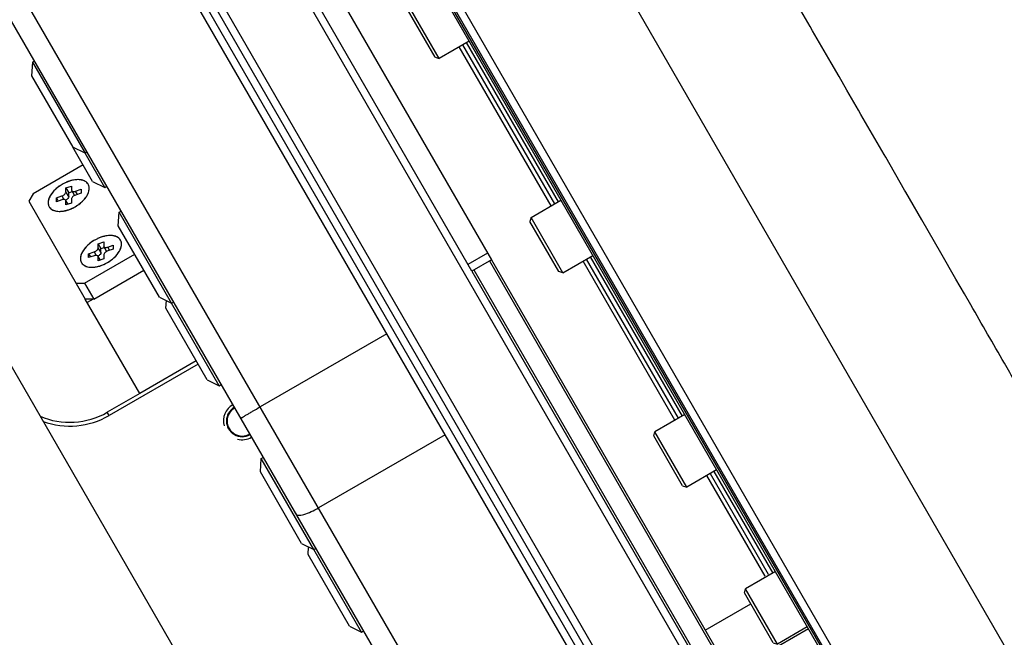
# Model space of a CAD drawing. Header units: millimetres. Extents: x 0 to 7560, y 0 to 5346.
# Tile 33 of 149: x 1535 to 1666, y 1187 to 1269. Entities that reach past the tile are written whole.
import ezdxf

# ---------------------------------------------------------------- set-up
doc = ezdxf.new("R2010")
doc.units = ezdxf.units.MM
for name, color, linetype in [('A2100203#AF2_ABL1377', 7, 'Continuous'), ('A2200401_ABL1312', 7, 'Continuous'), ('A2300501_ABL1332', 7, 'Continuous'), ('A2300601_ABL1316', 7, 'Continuous'), ('A2310201_ABL1508', 7, 'Continuous'), ('A2310201_ABL1534', 7, 'Continuous'), ('CSH-ST-M5-40_PBL1384', 7, 'Continuous'), ('CSH-ST-M5-40_PBL1385', 7, 'Continuous'), ('CSH-ST-M5-40_PBL1401', 7, 'Continuous'), ('CSH-ST-M5-40_PBL1406', 7, 'Continuous'), ('CSH-ST-M5-40_PBL1426', 7, 'Continuous'), ('CSH-ST-M5-40_PBL1427', 7, 'Continuous'), ('CSH-ST-M5-40_PBL1430', 7, 'Continuous'), ('M2001303_PBL1373', 7, 'Continuous'), ('M2001402_PBL1404', 7, 'Continuous'), ('M2001601_STOPPER_PAD_PBL1375', 7, 'Continuous'), ('M2002803_PBL1376', 7, 'Continuous'), ('M2100403_PBL1386', 7, 'Continuous'), ('M2100603_PBL1378', 7, 'Continuous'), ('M2100701_PLATE_PBL1379', 7, 'Continuous'), ('M2200901_PBL1313', 7, 'Continuous'), ('M2310301_PBL1509', 7, 'Continuous'), ('M2310301_PBL1535', 7, 'Continuous'), ('MISUMI_MTCSC6_PBL1387', 7, 'Continuous'), ('MISUMI_MTCSC6_PBL1402', 7, 'Continuous'), ('MISUMI_MTCSC6_PBL1403', 7, 'Continuous'), ('MISUMI_MTCSC6_PBL1405', 7, 'Continuous'), ('MISUMI_MTCSC6_PBL1407', 7, 'Continuous'), ('MISUMI_MTCSC6_PBL1420', 7, 'Continuous'), ('P9140504_BOLT_PBL1828', 7, 'Continuous'), ('P9140510_BOLT_PBL1462', 7, 'Continuous'), ('P9140802_MACHINE_SCREW_PBL1408', 7, 'Continuous'), ('P9140802_MACHINE_SCREW_PBL1409', 7, 'Continuous'), ('SUAH-083-050-ASY-03PZ_REDUC#AF6_ABL1381', 7, 'Continuous'), ('ZEUS_32_050_INTERNAL_GEAR_1_PBL1388', 7, 'Continuous'), ('ZEUS_32_050_UNIT_ASM_1#AF6_ABL1382', 7, 'Continuous'), ('ZEUS_32_050_XRB_PBL1383', 7, 'Continuous'), ('아래쪽_5_VBL1311', 7, 'Continuous')]:
    doc.layers.add(name, color=color, linetype=linetype)

# ---------------------------------------------------------------- blocks, each defined once
blk = doc.blocks.new('M2200901_PBL1313', base_point=(1804.47, 1334.3))
at = {"layer": 'M2200901_PBL1313', "color": 7}
for p, q in [((1939.44, 1080.1), (1653.7, 1575.01)), ((1935.34, 1081.2), (1652.61, 1570.91)), ((1956.33, 1089.85), (1863.62, 1250.43)), ((1894.66, 1196.66), (1877.77, 1186.91)), ((1902.43, 1183.2), (1885.55, 1173.45))]:
    blk.add_line(p, q, dxfattribs=at)
for points, knots in [([(1875.19, 1185.39), (1875.18, 1185.39), (1875.21, 1185.4), (1875.24, 1185.43), (1875.31, 1185.46), (1875.43, 1185.54), (1875.65, 1185.67), (1875.96, 1185.85), (1876.35, 1186.08), (1876.96, 1186.44), (1877.44, 1186.72), (1877.77, 1186.91)], [0, 0, 0, 0, 0.004867, 0.019281, 0.043133, 0.076198, 0.168606, 0.29296, 0.444484, 0.617357, 1, 1, 1, 1]), ([(1882.57, 1172.6), (1882.63, 1172.49), (1882.91, 1172.45), (1883.24, 1172.49), (1884.17, 1172.71), (1884.93, 1173.09), (1885.55, 1173.45)], [0, 0, 0, 0, 0.115222, 0.211053, 0.333085, 1, 1, 1, 1])]:
    blk.add_open_spline(points, degree=3, knots=knots, dxfattribs=at)
blk = doc.blocks.new('A2200401_ABL1312', base_point=(1812.31, 1334.3))
at = {"layer": 'M2200901_PBL1313'}
blk.add_blockref('M2200901_PBL1313', (1804.47, 1334.3), dxfattribs=at)
blk = doc.blocks.new('M2310301_PBL1535', base_point=(1781.59, 1281.51))
at = {"layer": 'M2310301_PBL1535', "color": 7}
blk.add_line((1904.12, 1089.28), (1676.38, 1483.74), dxfattribs=at)
blk = doc.blocks.new('A2310201_ABL1534', base_point=(1781.59, 1281.51))
at = {"layer": 'M2310301_PBL1535'}
blk.add_blockref('M2310301_PBL1535', (1781.59, 1281.51), dxfattribs=at)
blk = doc.blocks.new('A2300601_ABL1316', base_point=(1787.6, 1278.08))
at = {"layer": 'A2310201_ABL1534'}
blk.add_blockref('A2310201_ABL1534', (1781.59, 1281.51), dxfattribs=at)
blk = doc.blocks.new('M2001303_PBL1373', base_point=(1978.38, 993.35))
at = {"layer": 'M2001303_PBL1373', "color": 7}
for p, q in [((1869.52, 1192.61), (1857.65, 1185.76)), ((1861.73, 1188.7), (1857.4, 1186.2)), ((1857.65, 1185.76), (1857.4, 1186.2))]:
    blk.add_line(p, q, dxfattribs=at)
at = {"layer": 'M2001303_PBL1373', "color": 134}
for start, end in [(120, 195), (255, 300)]:
    blk.add_arc((1875.39, 1185.04), 2.5, start, end, dxfattribs=at)
at = {"layer": 'M2001303_PBL1373', "color": 7}
for centre, radius, start in [((1875.39, 1185.04), 2.1, 120), ((1852.4, 1194.86), 10, 246.778), ((1852.4, 1194.86), 10.5, 250.3221)]:
    blk.add_arc(centre, radius, start, 300, dxfattribs=at)
blk = doc.blocks.new('M2001601_STOPPER_PAD_PBL1375', base_point=(1854.61, 1210.23))
at = {"layer": 'M2001601_STOPPER_PAD_PBL1375', "color": 7}
for p, q in [((1854.18, 1219.18), (1847.51, 1215.33)), ((1847.51, 1215.33), (1846.93, 1214.33)), ((1846.93, 1214.33), (1854.47, 1201.27)), ((1854.39, 1203.41), (1861.06, 1207.26)), ((1855.62, 1201.28), (1862.29, 1205.13)), ((1853.24, 1203.4), (1854.39, 1203.41)), ((1854.39, 1203.41), (1855.62, 1201.28)), ((1855.62, 1201.28), (1854.47, 1201.27))]:
    blk.add_line(p, q, dxfattribs=at)
for centre, radius, start, end in [((1853.89, 1212.32), 4.94, 109.2091, 114.9738), ((1853.77, 1212.67), 4.57, 105.9973, 109.1915), ((1853.71, 1212.89), 4.34, 104.9345, 105.9799), ((1853.51, 1214.07), 3.14, 93.0782, 94.3939), ((1853.58, 1215.21), 1.99, 77.5998, 79.3644), ((1853.84, 1215.92), 1.23, 56.184, 58.6052), ((1854, 1216.09), 1, 18.7118, 29.932), ((1850.53, 1214.09), 1, 210.068, 221.2882), ((1858.2, 1204.87), 4.94, 109.2091, 114.9738), ((1858.07, 1205.22), 4.57, 105.9973, 109.1915), ((1858.01, 1205.44), 4.34, 104.9345, 105.9799), ((1857.81, 1206.62), 3.14, 93.0782, 94.3939), ((1857.88, 1207.76), 1.99, 77.5998, 79.3644), ((1858.15, 1208.47), 1.23, 56.184, 58.6052), ((1858.3, 1208.64), 1, 18.7118, 29.932), ((1854.83, 1206.64), 1, 210.068, 221.2882)]:
    blk.add_arc(centre, radius, start, end, dxfattribs=at)
for points, knots in [([(1851.81, 1216.79), (1851.42, 1216.61), (1850.72, 1216.17), (1849.92, 1215.34), (1849.47, 1214.44), (1849.54, 1213.81), (1849.67, 1213.59)], [0, 0, 0, 0, 0.304784, 0.586068, 0.816956, 1, 1, 1, 1]), ([(1853.95, 1217.17), (1853.9, 1217.18), (1853.7, 1217.21), (1853.5, 1217.21), (1853.34, 1217.2)], [0, 0, 0, 0, 0.237248, 1, 1, 1, 1]), ([(1854.49, 1216.97), (1854.38, 1217.03), (1854.22, 1217.1), (1854.05, 1217.15), (1854.01, 1217.16)], [0, 0, 0, 0, 0.735617, 1, 1, 1, 1]), ([(1854.72, 1215.12), (1854.79, 1215.23), (1854.98, 1215.63), (1855.04, 1216.12), (1854.94, 1216.41)], [0, 0, 0, 0, 0.288896, 1, 1, 1, 1]), ([(1849.78, 1213.43), (1849.85, 1213.36), (1850.19, 1213.07), (1850.66, 1212.98), (1851.01, 1212.98)], [0, 0, 0, 0, 0.221075, 1, 1, 1, 1]), ([(1856.11, 1209.34), (1855.72, 1209.16), (1855.02, 1208.72), (1854.22, 1207.89), (1853.77, 1206.99), (1853.84, 1206.36), (1853.97, 1206.14)], [0, 0, 0, 0, 0.304784, 0.586068, 0.816956, 1, 1, 1, 1]), ([(1858.25, 1209.72), (1858.2, 1209.73), (1858, 1209.76), (1857.8, 1209.76), (1857.64, 1209.75)], [0, 0, 0, 0, 0.237248, 1, 1, 1, 1]), ([(1858.79, 1209.52), (1858.68, 1209.58), (1858.52, 1209.65), (1858.35, 1209.69), (1858.31, 1209.7)], [0, 0, 0, 0, 0.735617, 1, 1, 1, 1]), ([(1859.02, 1207.67), (1859.09, 1207.78), (1859.28, 1208.18), (1859.35, 1208.66), (1859.24, 1208.96)], [0, 0, 0, 0, 0.288896, 1, 1, 1, 1]), ([(1854.08, 1205.98), (1854.15, 1205.91), (1854.49, 1205.62), (1854.97, 1205.53), (1855.31, 1205.53)], [0, 0, 0, 0, 0.221075, 1, 1, 1, 1])]:
    blk.add_open_spline(points, degree=3, knots=knots, dxfattribs=at)
for points in [[(1853.27, 1217.2), (1853.04, 1217.18), (1852.81, 1217.14), (1852.59, 1217.08)], [(1854.86, 1216.59), (1854.78, 1216.73), (1854.66, 1216.85), (1854.53, 1216.94)], [(1851.01, 1212.98), (1851.75, 1212.97), (1853.2, 1213.48), (1854.36, 1214.48), (1854.72, 1215.12)], [(1857.57, 1209.75), (1857.34, 1209.73), (1857.11, 1209.69), (1856.89, 1209.63)], [(1859.16, 1209.14), (1859.08, 1209.28), (1858.97, 1209.4), (1858.83, 1209.49)], [(1855.31, 1205.53), (1856.05, 1205.52), (1857.5, 1206.03), (1858.66, 1207.03), (1859.02, 1207.67)]]:
    blk.add_open_spline(points, degree=3, dxfattribs=at)
blk = doc.blocks.new('M2002803_PBL1376', base_point=(2002.36, 1247.73))
at = {"layer": 'M2002803_PBL1376', "color": 7}
for p, q in [((1965.42, 1133.09), (1875.42, 1288.98)), ((1954.93, 1230.96), (1953.88, 1232.78)), ((1955.98, 1229.14), (1954.93, 1230.96)), ((1961.15, 1220.19), (1960.95, 1220.54)), ((1963.68, 1215.8), (1961.15, 1220.19)), ((1963.83, 1215.53), (1963.68, 1215.8)), ((1964.32, 1214.69), (1963.83, 1215.53)), ((1965.95, 1211.87), (1964.32, 1214.69)), ((1968.48, 1207.47), (1965.95, 1211.87)), ((1970.52, 1203.93), (1968.48, 1207.47)), ((1971.64, 1201.99), (1970.52, 1203.93)), ((1972.5, 1200.51), (1971.64, 1201.99))]:
    blk.add_line(p, q, dxfattribs=at)
for points, knots in [([(2062.47, 1174.11), (2061.33, 1173.47), (2058.64, 1174.02), (2055.57, 1175.8), (2050.93, 1179.28), (2044.43, 1185.75), (2035.88, 1195.75), (2026.46, 1208.19), (2012.79, 1227.92), (1996.23, 1254.8), (1981.24, 1282.59), (1970.98, 1304.28), (1964.92, 1318.66), (1960.53, 1331.06), (1958.18, 1339.93), (1957.48, 1345.69), (1957.48, 1349.24), (1958.34, 1351.85), (1959.47, 1352.51)], [0, 0, 0, 0, 0.018556, 0.03292, 0.051239, 0.099566, 0.162077, 0.236267, 0.319286, 0.499986, 0.680692, 0.763718, 0.837912, 0.900429, 0.948759, 0.967079, 0.981443, 1, 1, 1, 1]), ([(1978.42, 1190.21), (1977.94, 1191.06), (1975.96, 1194.49), (1973.99, 1197.92), (1972.5, 1200.51)], [0, 0, 0, 0, 0.245309, 1, 1, 1, 1])]:
    blk.add_open_spline(points, degree=3, knots=knots, dxfattribs=at)
for points in [[(1953.88, 1232.78), (1952.23, 1235.64), (1950.58, 1238.5), (1948.93, 1241.35)], [(1960.95, 1220.54), (1959.29, 1223.41), (1957.64, 1226.27), (1955.98, 1229.14)]]:
    blk.add_open_spline(points, degree=3, dxfattribs=at)
blk = doc.blocks.new('M2100603_PBL1378', base_point=(1903.94, 1200.37))
at = {"layer": 'M2100603_PBL1378', "color": 7}
for p, q in [((1858.87, 1273.65), (1863.63, 1276.4)), ((1948.4, 1129.57), (1863.63, 1276.4)), ((1865, 1276.03), (1863.63, 1276.4)), ((1938.61, 1124.54), (1865.53, 1251.11)), ((1866.4, 1251.61), (1939.74, 1124.57)), ((1905.99, 1205.03), (1949, 1130.54)), ((1943.7, 1136.72), (1947.97, 1129.32)), ((1935.91, 1132.22), (1940.18, 1124.82)), ((1949, 1130.54), (1948.8, 1129.8)), ((1939.35, 1124.34), (1938.61, 1124.54))]:
    blk.add_line(p, q, dxfattribs=at)
blk.add_arc((1939.81, 1134.47), 4.5, 30, 210, dxfattribs=at)
blk = doc.blocks.new('M2100701_PLATE_PBL1379', base_point=(1886.55, 1241.71))
at = {"layer": 'M2100701_PLATE_PBL1379', "color": 7}
for p, q in [((1864.5, 1276.9), (1867.1, 1278.4)), ((1867.1, 1278.4), (1908.6, 1206.52)), ((1906, 1205.02), (1864.5, 1276.9)), ((1908.08, 1207.41), (1905.48, 1205.91)), ((1908.6, 1206.52), (1906, 1205.02))]:
    blk.add_line(p, q, dxfattribs=at)
blk = doc.blocks.new('ZEUS_32_050_XRB_PBL1383', base_point=(1920.33, 1210.98))
at = {"layer": 'ZEUS_32_050_XRB_PBL1383', "color": 7}
for p, q in [((1884.74, 1272.42), (1884.92, 1272.52)), ((1884.74, 1271.84), (1884.74, 1272.42)), ((1955.74, 1149.44), (1884.74, 1272.42)), ((1884.74, 1271.84), (1955.24, 1149.73)), ((1892.67, 1256.1), (1900.5, 1242.54)), ((1893.18, 1256.4), (1901.01, 1242.84)), ((1904.75, 1235.18), (1917, 1213.97)), ((1905.26, 1235.48), (1917.51, 1214.26)), ((1921.25, 1206.6), (1933.5, 1185.39)), ((1921.76, 1206.9), (1934.01, 1185.68)), ((1937.75, 1178.03), (1945.5, 1164.6)), ((1938.26, 1178.32), (1946.09, 1164.76)), ((1955.24, 1149.73), (1955.74, 1149.44)), ((1955.74, 1149.44), (1955.92, 1149.55))]:
    blk.add_line(p, q, dxfattribs=at)
blk = doc.blocks.new('ZEUS_32_050_INTERNAL_GEAR_1_PBL1388', base_point=(1913.58, 1206.54))
at = {"layer": 'ZEUS_32_050_INTERNAL_GEAR_1_PBL1388', "color": 7}
for p, q in [((1882.1, 1252.42), (1888.16, 1255.92)), ((1900.07, 1242.29), (1892.24, 1255.85)), ((1916.57, 1213.72), (1904.32, 1234.93)), ((1933.07, 1185.14), (1920.82, 1206.35)), ((1945.07, 1164.35), (1937.32, 1177.78)), ((1937.1, 1157.15), (1943.16, 1160.65))]:
    blk.add_line(p, q, dxfattribs=at)
blk = doc.blocks.new('ZEUS_32_050_UNIT_ASM_1#AF6_ABL1382', base_point=(1919.01, 1210.98))
at = {"layer": 'ZEUS_32_050_INTERNAL_GEAR_1_PBL1388'}
blk.add_blockref('ZEUS_32_050_INTERNAL_GEAR_1_PBL1388', (1913.58, 1206.54), dxfattribs=at)
at = {"layer": 'ZEUS_32_050_XRB_PBL1383'}
blk.add_blockref('ZEUS_32_050_XRB_PBL1383', (1920.33, 1210.98), dxfattribs=at)
blk = doc.blocks.new('SUAH-083-050-ASY-03PZ_REDUC#AF6_ABL1381', base_point=(1919.01, 1210.98))
at = {"layer": 'ZEUS_32_050_UNIT_ASM_1#AF6_ABL1382'}
blk.add_blockref('ZEUS_32_050_UNIT_ASM_1#AF6_ABL1382', (1919.01, 1210.98), dxfattribs=at)
blk = doc.blocks.new('CSH-ST-M5-40_PBL1384', base_point=(1884.93, 1266.79))
at = {"layer": 'CSH-ST-M5-40_PBL1384', "color": 7}
for p, q in [((1884.87, 1271.62), (1880.88, 1269.32)), ((1880.74, 1268.78), (1880.88, 1269.32)), ((1885.13, 1261.96), (1880.88, 1269.32)), ((1884.59, 1262.11), (1880.74, 1268.78)), ((1889.12, 1264.26), (1885.13, 1261.96)), ((1884.59, 1262.11), (1885.13, 1261.96))]:
    blk.add_line(p, q, dxfattribs=at)
blk = doc.blocks.new('CSH-ST-M5-40_PBL1385', base_point=(1889.35, 1259.14))
at = {"layer": 'CSH-ST-M5-40_PBL1385', "color": 7}
for p, q in [((1889.29, 1263.97), (1885.3, 1261.67)), ((1885.16, 1261.12), (1885.3, 1261.67)), ((1889.01, 1254.45), (1885.16, 1261.12)), ((1889.55, 1254.3), (1885.3, 1261.67)), ((1893.54, 1256.6), (1889.55, 1254.3)), ((1889.01, 1254.45), (1889.55, 1254.3))]:
    blk.add_line(p, q, dxfattribs=at)
blk = doc.blocks.new('M2100403_PBL1386', base_point=(1902.79, 1197.04))
at = {"layer": 'M2100403_PBL1386', "color": 7}
for p, q in [((1866.88, 1244.78), (1867.24, 1246.15)), ((1867.24, 1246.15), (1868.11, 1246.65)), ((1924.24, 1147.42), (1867.24, 1246.15)), ((1908.34, 1206.37), (1938.59, 1153.97)), ((1908.6, 1206.52), (1938.7, 1154.38)), ((1906.26, 1205.17), (1936.51, 1152.77)), ((1938.59, 1153.97), (1936.51, 1152.77)), ((1938.7, 1154.38), (1938.59, 1153.97)), ((1936.1, 1152.88), (1936.51, 1152.77)), ((1922.88, 1147.79), (1924.24, 1147.42)), ((1924.24, 1147.42), (1925.11, 1147.92))]:
    blk.add_line(p, q, dxfattribs=at)
blk = doc.blocks.new('CSH-ST-M5-40_PBL1401', base_point=(1901.43, 1238.21))
at = {"layer": 'CSH-ST-M5-40_PBL1401', "color": 7}
for p, q in [((1901.37, 1243.04), (1897.38, 1240.74)), ((1897.24, 1240.2), (1897.38, 1240.74)), ((1901.09, 1233.53), (1897.24, 1240.2)), ((1901.63, 1233.38), (1897.38, 1240.74)), ((1905.62, 1235.68), (1901.63, 1233.38)), ((1901.09, 1233.53), (1901.63, 1233.38))]:
    blk.add_line(p, q, dxfattribs=at)
blk = doc.blocks.new('CSH-ST-M5-40_PBL1406', base_point=(1917.93, 1209.64))
at = {"layer": 'CSH-ST-M5-40_PBL1406', "color": 7}
for p, q in [((1913.88, 1212.17), (1917.87, 1214.47)), ((1913.88, 1212.17), (1913.74, 1211.62)), ((1917.59, 1204.95), (1913.74, 1211.62)), ((1918.13, 1204.8), (1913.88, 1212.17)), ((1918.13, 1204.8), (1922.12, 1207.1)), ((1918.13, 1204.8), (1917.59, 1204.95))]:
    blk.add_line(p, q, dxfattribs=at)
blk = doc.blocks.new('CSH-ST-M5-40_PBL1426', base_point=(1934.43, 1181.06))
at = {"layer": 'CSH-ST-M5-40_PBL1426', "color": 7}
for p, q in [((1934.37, 1185.89), (1930.38, 1183.59)), ((1930.24, 1183.04), (1930.38, 1183.59)), ((1934.09, 1176.37), (1930.24, 1183.04)), ((1934.63, 1176.23), (1930.38, 1183.59)), ((1938.62, 1178.53), (1934.63, 1176.23)), ((1934.09, 1176.37), (1934.63, 1176.23))]:
    blk.add_line(p, q, dxfattribs=at)
blk = doc.blocks.new('CSH-ST-M5-40_PBL1427', base_point=(1946.51, 1160.14))
at = {"layer": 'CSH-ST-M5-40_PBL1427', "color": 7}
for p, q in [((1946.45, 1164.97), (1942.46, 1162.67)), ((1942.32, 1162.12), (1942.46, 1162.67)), ((1946.17, 1155.45), (1942.32, 1162.12)), ((1946.71, 1155.3), (1942.46, 1162.67)), ((1950.7, 1157.6), (1946.71, 1155.3)), ((1946.17, 1155.45), (1946.71, 1155.3))]:
    blk.add_line(p, q, dxfattribs=at)
blk = doc.blocks.new('CSH-ST-M5-40_PBL1430', base_point=(1950.93, 1152.48))
at = {"layer": 'CSH-ST-M5-40_PBL1430', "color": 7}
for p, q in [((1950.87, 1157.31), (1946.88, 1155.01)), ((1946.74, 1154.46), (1946.88, 1155.01)), ((1951.13, 1147.65), (1946.88, 1155.01)), ((1950.59, 1147.79), (1946.74, 1154.46)), ((1955.12, 1149.95), (1951.13, 1147.65)), ((1950.59, 1147.79), (1951.13, 1147.65))]:
    blk.add_line(p, q, dxfattribs=at)
blk = doc.blocks.new('P9140510_BOLT_PBL1462', base_point=(1939.81, 1134.47))
at = {"layer": 'P9140510_BOLT_PBL1462', "color": 7}
for p, q in [((1938.07, 1134.47), (1938.94, 1135.97)), ((1938.94, 1135.97), (1940.67, 1135.97)), ((1941.54, 1134.47), (1940.67, 1135.97)), ((1938.07, 1134.47), (1938.94, 1132.97)), ((1941.54, 1134.47), (1940.67, 1132.97)), ((1940.67, 1132.97), (1938.94, 1132.97))]:
    blk.add_line(p, q, dxfattribs=at)
for radius in [3.5, 3.27, 1.5]:
    blk.add_circle((1939.81, 1134.47), radius, dxfattribs=at)
blk = doc.blocks.new('A2100203#AF2_ABL1377', base_point=(1907.4, 1201.37))
at = {"layer": 'CSH-ST-M5-40_PBL1384'}
blk.add_blockref('CSH-ST-M5-40_PBL1384', (1884.93, 1266.79), dxfattribs=at)
at = {"layer": 'CSH-ST-M5-40_PBL1385'}
blk.add_blockref('CSH-ST-M5-40_PBL1385', (1889.35, 1259.14), dxfattribs=at)
at = {"layer": 'CSH-ST-M5-40_PBL1401'}
blk.add_blockref('CSH-ST-M5-40_PBL1401', (1901.43, 1238.21), dxfattribs=at)
at = {"layer": 'CSH-ST-M5-40_PBL1406'}
blk.add_blockref('CSH-ST-M5-40_PBL1406', (1917.93, 1209.64), dxfattribs=at)
at = {"layer": 'CSH-ST-M5-40_PBL1426'}
blk.add_blockref('CSH-ST-M5-40_PBL1426', (1934.43, 1181.06), dxfattribs=at)
at = {"layer": 'CSH-ST-M5-40_PBL1427'}
blk.add_blockref('CSH-ST-M5-40_PBL1427', (1946.51, 1160.14), dxfattribs=at)
at = {"layer": 'CSH-ST-M5-40_PBL1430'}
blk.add_blockref('CSH-ST-M5-40_PBL1430', (1950.93, 1152.48), dxfattribs=at)
at = {"layer": 'M2100403_PBL1386'}
blk.add_blockref('M2100403_PBL1386', (1902.79, 1197.04), dxfattribs=at)
at = {"layer": 'M2100603_PBL1378'}
blk.add_blockref('M2100603_PBL1378', (1903.94, 1200.37), dxfattribs=at)
at = {"layer": 'M2100701_PLATE_PBL1379'}
blk.add_blockref('M2100701_PLATE_PBL1379', (1886.55, 1241.71), dxfattribs=at)
at = {"layer": 'P9140510_BOLT_PBL1462'}
blk.add_blockref('P9140510_BOLT_PBL1462', (1939.81, 1134.47), dxfattribs=at)
at = {"layer": 'SUAH-083-050-ASY-03PZ_REDUC#AF6_ABL1381'}
blk.add_blockref('SUAH-083-050-ASY-03PZ_REDUC#AF6_ABL1381', (1919.01, 1210.98), dxfattribs=at)
blk = doc.blocks.new('MISUMI_MTCSC6_PBL1387', base_point=(1851.01, 1226.87))
at = {"layer": 'MISUMI_MTCSC6_PBL1387', "color": 7}
for p, q in [((1847.44, 1232.85), (1847.32, 1231.05)), ((1847.7, 1233), (1847.44, 1232.85)), ((1847.44, 1232.85), (1854.44, 1220.73)), ((1847.32, 1231.05), (1852.82, 1221.53)), ((1854.44, 1220.73), (1852.82, 1221.53)), ((1854.7, 1220.88), (1854.44, 1220.73))]:
    blk.add_line(p, q, dxfattribs=at)
blk = doc.blocks.new('MISUMI_MTCSC6_PBL1402', base_point=(1855.08, 1218.85))
at = {"layer": 'MISUMI_MTCSC6_PBL1402', "color": 7}
for p, q in [((1855.45, 1216.97), (1852.82, 1221.53)), ((1857.07, 1216.17), (1854.44, 1220.73)), ((1855.45, 1216.97), (1857.07, 1216.17)), ((1857.07, 1216.17), (1857.33, 1216.32))]:
    blk.add_line(p, q, dxfattribs=at)
blk = doc.blocks.new('MISUMI_MTCSC6_PBL1403', base_point=(1862.55, 1206.88))
at = {"layer": 'MISUMI_MTCSC6_PBL1403', "color": 7}
for p, q in [((1858.86, 1211.07), (1858.98, 1212.87)), ((1858.98, 1212.87), (1859.24, 1213.02)), ((1865.98, 1200.74), (1858.98, 1212.87)), ((1864.36, 1201.54), (1858.86, 1211.07)), ((1864.36, 1201.54), (1865.98, 1200.74)), ((1865.98, 1200.74), (1866.24, 1200.89))]:
    blk.add_line(p, q, dxfattribs=at)
blk = doc.blocks.new('M2001402_PBL1404', base_point=(1861.87, 1194.99))
at = {"layer": 'M2001402_PBL1404', "color": 7}
for p, q in [((1861.73, 1188.7), (1854.47, 1201.27)), ((1855.52, 1201.28), (1854.73, 1200.82)), ((1869.27, 1193.05), (1861.73, 1188.7))]:
    blk.add_line(p, q, dxfattribs=at)
blk = doc.blocks.new('MISUMI_MTCSC6_PBL1405', base_point=(1868.91, 1195.41))
at = {"layer": 'MISUMI_MTCSC6_PBL1405', "color": 7}
for p, q in [((1865.22, 1200.06), (1865.28, 1201.08)), ((1872.33, 1189.73), (1865.98, 1200.74)), ((1870.72, 1190.53), (1865.22, 1200.06)), ((1870.72, 1190.53), (1872.33, 1189.73)), ((1872.33, 1189.73), (1872.59, 1189.88))]:
    blk.add_line(p, q, dxfattribs=at)
blk = doc.blocks.new('MISUMI_MTCSC6_PBL1407', base_point=(1881.5, 1174.05))
at = {"layer": 'MISUMI_MTCSC6_PBL1407', "color": 7}
for p, q in [((1877.81, 1178.24), (1877.93, 1180.04)), ((1877.93, 1180.04), (1878.19, 1180.19)), ((1884.93, 1167.92), (1877.93, 1180.04)), ((1883.31, 1168.71), (1877.81, 1178.24)), ((1882.46, 1172.8), (1882.57, 1172.6)), ((1883.31, 1168.71), (1884.93, 1167.92)), ((1884.93, 1167.92), (1885.19, 1168.07))]:
    blk.add_line(p, q, dxfattribs=at)
blk = doc.blocks.new('P9140802_MACHINE_SCREW_PBL1408', base_point=(1852.26, 1215.09))
at = {"layer": 'P9140802_MACHINE_SCREW_PBL1408', "color": 7}
for p, q in [((1851.9, 1216.1), (1852.63, 1216.35)), ((1851.9, 1215.59), (1851.9, 1216.1)), ((1851.9, 1216.1), (1852.26, 1215.47)), ((1852.26, 1214.97), (1851.9, 1215.59)), ((1852.26, 1215.47), (1852.72, 1215.63)), ((1852.26, 1214.97), (1852.26, 1215.47)), ((1852.63, 1216.35), (1852.63, 1215.85)), ((1853.02, 1215.12), (1852.66, 1215.74)), ((1853.18, 1215.66), (1853.91, 1215.92)), ((1853.42, 1215.24), (1853.18, 1215.66)), ((1853.91, 1215.41), (1853.18, 1215.16)), ((1853.91, 1215.92), (1853.91, 1215.41)), ((1850.62, 1214.77), (1851.35, 1215.03)), ((1850.62, 1214.27), (1850.62, 1214.77)), ((1850.62, 1214.77), (1850.86, 1214.35)), ((1851.35, 1214.52), (1850.62, 1214.27)), ((1851.35, 1215.03), (1851.62, 1214.57)), ((1852.17, 1213.93), (1851.87, 1214.45)), ((1851.9, 1213.83), (1851.9, 1214.34)), ((1851.9, 1214.34), (1852.14, 1213.92)), ((1852.63, 1214.09), (1851.9, 1213.83)), ((1852.63, 1214.59), (1852.63, 1214.09))]:
    blk.add_line(p, q, dxfattribs=at)
for centre, radius, start, end in [((1853.99, 1216.09), 1, 18.4352, 29.9509), ((1852.35, 1216.47), 2.73, 330.3729, 331.7012), ((1853.19, 1215.21), 0.199, 210.0053, 217.5316), ((1850.57, 1218.04), 5.12, 304.3753, 305.2929), ((1851.04, 1217.48), 4.39, 314.1444, 314.297), ((1851.08, 1217.44), 4.34, 314.2951, 315.3319), ((1852.1, 1216.62), 3.02, 325.9339, 330.3019), ((1850.53, 1214.09), 1, 210.0571, 221.4469), ((1851.03, 1215.84), 2.86, 269.6139, 271.3228), ((1851.03, 1215.94), 2.96, 271.3165, 271.9095), ((1851.02, 1215.99), 3.01, 271.9094, 272.4132), ((1851.02, 1216.11), 3.13, 272.4228, 274.3977), ((1850.81, 1217.32), 4.37, 284.9381, 285.9765), ((1850.76, 1217.52), 4.57, 285.9916, 289.2617), ((1850.64, 1217.84), 4.91, 289.2685, 294.9952), ((1850.56, 1218.04), 5.13, 294.9439, 295.8682), ((1850.52, 1218.11), 5.21, 295.8717, 304.3682)]:
    blk.add_arc(centre, radius, start, end, dxfattribs=at)
for points, knots in [([(1852.26, 1216.98), (1851.82, 1216.82), (1851.19, 1216.5), (1850.48, 1215.92), (1850.04, 1215.45), (1849.72, 1214.95), (1849.54, 1214.46), (1849.51, 1213.99), (1849.6, 1213.71), (1849.67, 1213.59)], [0, 0, 0, 0, 0.297451, 0.443917, 0.581635, 0.706555, 0.816581, 0.912684, 1, 1, 1, 1]), ([(1854.86, 1216.59), (1854.82, 1216.67), (1854.7, 1216.82), (1854.47, 1216.99), (1854.19, 1217.12), (1853.73, 1217.22), (1853.07, 1217.21), (1852.54, 1217.07), (1852.26, 1216.98)], [0, 0, 0, 0, 0.095876, 0.196273, 0.304755, 0.423474, 0.693004, 1, 1, 1, 1]), ([(1851.35, 1215.03), (1851.43, 1215.05), (1851.56, 1215.12), (1851.74, 1215.26), (1851.86, 1215.42), (1851.9, 1215.54), (1851.9, 1215.59)], [0, 0, 0, 0, 0.281317, 0.557279, 0.801579, 1, 1, 1, 1]), ([(1852.63, 1215.85), (1852.63, 1215.84), (1852.63, 1215.8), (1852.64, 1215.76), (1852.66, 1215.74)], [0, 0, 0, 0, 0.261236, 1, 1, 1, 1]), ([(1852.66, 1215.74), (1852.68, 1215.71), (1852.74, 1215.65), (1852.86, 1215.61), (1853.02, 1215.62), (1853.12, 1215.64), (1853.18, 1215.66)], [0, 0, 0, 0, 0.195151, 0.421907, 0.692156, 1, 1, 1, 1]), ([(1854.75, 1215.18), (1854.86, 1215.38), (1855.02, 1215.78), (1855.01, 1216.23), (1854.94, 1216.41)], [0, 0, 0, 0, 0.543663, 1, 1, 1, 1]), ([(1851.87, 1214.45), (1851.85, 1214.48), (1851.79, 1214.53), (1851.67, 1214.57), (1851.51, 1214.57), (1851.41, 1214.54), (1851.35, 1214.52)], [0, 0, 0, 0, 0.195151, 0.421907, 0.692156, 1, 1, 1, 1]), ([(1852.26, 1214.97), (1852.26, 1214.87), (1852.15, 1214.66), (1851.97, 1214.53), (1851.86, 1214.47)], [0, 0, 0, 0, 0.436775, 1, 1, 1, 1]), ([(1851.9, 1214.34), (1851.9, 1214.35), (1851.9, 1214.38), (1851.89, 1214.42), (1851.87, 1214.45)], [0, 0, 0, 0, 0.261236, 1, 1, 1, 1]), ([(1853.18, 1215.16), (1853.1, 1215.13), (1852.96, 1215.07), (1852.79, 1214.93), (1852.67, 1214.77), (1852.63, 1214.65), (1852.63, 1214.59)], [0, 0, 0, 0, 0.281317, 0.557279, 0.801579, 1, 1, 1, 1]), ([(1853.53, 1213.86), (1853.58, 1213.9), (1853.78, 1214.04), (1853.97, 1214.2), (1854.1, 1214.33)], [0, 0, 0, 0, 0.254351, 1, 1, 1, 1]), ([(1854.16, 1214.39), (1854.2, 1214.44), (1854.36, 1214.6), (1854.51, 1214.79), (1854.6, 1214.93)], [0, 0, 0, 0, 0.259098, 1, 1, 1, 1]), ([(1849.78, 1213.43), (1849.92, 1213.28), (1850.32, 1213.04), (1850.77, 1212.98), (1851.01, 1212.98)], [0, 0, 0, 0, 0.45425, 1, 1, 1, 1]), ([(1851.26, 1212.99), (1851.31, 1212.99), (1851.54, 1213.01), (1851.77, 1213.06), (1851.94, 1213.11)], [0, 0, 0, 0, 0.24078, 1, 1, 1, 1])]:
    blk.add_open_spline(points, degree=3, knots=knots, dxfattribs=at)
blk = doc.blocks.new('P9140802_MACHINE_SCREW_PBL1409', base_point=(1856.57, 1207.64))
at = {"layer": 'P9140802_MACHINE_SCREW_PBL1409', "color": 7}
for p, q in [((1856.2, 1208.65), (1856.93, 1208.9)), ((1856.2, 1208.14), (1856.2, 1208.65)), ((1856.2, 1208.65), (1856.56, 1208.02)), ((1856.93, 1208.9), (1856.93, 1208.4)), ((1854.92, 1207.32), (1855.65, 1207.57)), ((1854.92, 1206.82), (1854.92, 1207.32)), ((1854.92, 1207.32), (1855.17, 1206.9)), ((1855.65, 1207.57), (1855.92, 1207.11)), ((1856.56, 1207.52), (1856.2, 1208.14)), ((1856.56, 1208.02), (1857.02, 1208.18)), ((1856.56, 1207.52), (1856.56, 1208.02)), ((1857.32, 1207.66), (1856.96, 1208.29)), ((1857.48, 1208.21), (1858.21, 1208.47)), ((1857.72, 1207.79), (1857.48, 1208.21)), ((1858.21, 1207.96), (1857.48, 1207.71)), ((1858.21, 1208.47), (1858.21, 1207.96)), ((1855.65, 1207.07), (1854.92, 1206.82)), ((1856.47, 1206.48), (1856.17, 1206.99)), ((1856.2, 1206.38), (1856.2, 1206.89)), ((1856.2, 1206.89), (1856.44, 1206.47)), ((1856.93, 1206.64), (1856.2, 1206.38)), ((1856.93, 1207.14), (1856.93, 1206.64))]:
    blk.add_line(p, q, dxfattribs=at)
for centre, radius, start, end in [((1858.3, 1208.64), 1, 18.4352, 29.9509), ((1857.49, 1207.76), 0.199, 210.0053, 217.5316), ((1856.4, 1209.17), 3.02, 325.9339, 330.3019), ((1856.65, 1209.02), 2.73, 330.3729, 331.7012), ((1854.84, 1206.64), 1, 210.0571, 221.4469), ((1854.82, 1210.66), 5.21, 295.8717, 304.3682), ((1854.87, 1210.59), 5.12, 304.3753, 305.2929), ((1855.34, 1210.03), 4.39, 314.1444, 314.297), ((1855.38, 1209.99), 4.34, 314.2951, 315.3319), ((1855.33, 1208.39), 2.86, 269.6139, 271.3228), ((1855.33, 1208.48), 2.96, 271.3165, 271.9095), ((1855.33, 1208.53), 3.01, 271.9094, 272.4132), ((1855.32, 1208.66), 3.13, 272.4228, 274.3977), ((1855.12, 1209.87), 4.37, 284.9381, 285.9765), ((1855.06, 1210.07), 4.57, 285.9916, 289.2617), ((1854.95, 1210.39), 4.91, 289.2685, 294.9952), ((1854.86, 1210.59), 5.13, 294.9439, 295.8682)]:
    blk.add_arc(centre, radius, start, end, dxfattribs=at)
for points, knots in [([(1856.57, 1209.53), (1856.13, 1209.37), (1855.5, 1209.05), (1854.78, 1208.47), (1854.35, 1208), (1854.03, 1207.5), (1853.84, 1207.01), (1853.81, 1206.54), (1853.9, 1206.26), (1853.97, 1206.14)], [0, 0, 0, 0, 0.297451, 0.443917, 0.581635, 0.706555, 0.816581, 0.912684, 1, 1, 1, 1]), ([(1859.16, 1209.14), (1859.12, 1209.22), (1859, 1209.37), (1858.77, 1209.54), (1858.49, 1209.67), (1858.03, 1209.77), (1857.37, 1209.76), (1856.84, 1209.62), (1856.57, 1209.53)], [0, 0, 0, 0, 0.095876, 0.196273, 0.304755, 0.423474, 0.693004, 1, 1, 1, 1]), ([(1859.06, 1207.73), (1859.16, 1207.93), (1859.32, 1208.33), (1859.31, 1208.77), (1859.25, 1208.96)], [0, 0, 0, 0, 0.543663, 1, 1, 1, 1]), ([(1855.65, 1207.57), (1855.73, 1207.6), (1855.87, 1207.67), (1856.04, 1207.81), (1856.16, 1207.97), (1856.2, 1208.09), (1856.2, 1208.14)], [0, 0, 0, 0, 0.281317, 0.557279, 0.801579, 1, 1, 1, 1]), ([(1856.56, 1207.52), (1856.56, 1207.42), (1856.45, 1207.21), (1856.27, 1207.07), (1856.16, 1207.02)], [0, 0, 0, 0, 0.436775, 1, 1, 1, 1]), ([(1856.93, 1208.4), (1856.93, 1208.39), (1856.93, 1208.35), (1856.94, 1208.31), (1856.96, 1208.29)], [0, 0, 0, 0, 0.261236, 1, 1, 1, 1]), ([(1857.48, 1207.71), (1857.41, 1207.68), (1857.27, 1207.61), (1857.09, 1207.48), (1856.97, 1207.32), (1856.93, 1207.19), (1856.93, 1207.14)], [0, 0, 0, 0, 0.281317, 0.557279, 0.801579, 1, 1, 1, 1]), ([(1856.96, 1208.29), (1856.98, 1208.26), (1857.04, 1208.2), (1857.17, 1208.16), (1857.32, 1208.17), (1857.42, 1208.19), (1857.48, 1208.21)], [0, 0, 0, 0, 0.195151, 0.421907, 0.692156, 1, 1, 1, 1]), ([(1858.46, 1206.94), (1858.5, 1206.99), (1858.66, 1207.15), (1858.81, 1207.33), (1858.9, 1207.48)], [0, 0, 0, 0, 0.259098, 1, 1, 1, 1]), ([(1856.17, 1206.99), (1856.16, 1207.03), (1856.09, 1207.08), (1855.97, 1207.12), (1855.81, 1207.12), (1855.71, 1207.09), (1855.65, 1207.07)], [0, 0, 0, 0, 0.195151, 0.421907, 0.692156, 1, 1, 1, 1]), ([(1856.2, 1206.89), (1856.2, 1206.9), (1856.2, 1206.93), (1856.19, 1206.97), (1856.17, 1206.99)], [0, 0, 0, 0, 0.261236, 1, 1, 1, 1]), ([(1857.83, 1206.41), (1857.88, 1206.45), (1858.08, 1206.59), (1858.27, 1206.75), (1858.4, 1206.88)], [0, 0, 0, 0, 0.254351, 1, 1, 1, 1]), ([(1854.08, 1205.98), (1854.22, 1205.83), (1854.62, 1205.59), (1855.07, 1205.53), (1855.31, 1205.53)], [0, 0, 0, 0, 0.45425, 1, 1, 1, 1]), ([(1855.56, 1205.54), (1855.62, 1205.54), (1855.84, 1205.56), (1856.07, 1205.61), (1856.24, 1205.66)], [0, 0, 0, 0, 0.24078, 1, 1, 1, 1])]:
    blk.add_open_spline(points, degree=3, knots=knots, dxfattribs=at)
blk = doc.blocks.new('MISUMI_MTCSC6_PBL1420', base_point=(1887.86, 1162.58))
at = {"layer": 'MISUMI_MTCSC6_PBL1420', "color": 7}
for p, q in [((1884.17, 1167.23), (1884.24, 1168.26)), ((1889.67, 1157.7), (1884.17, 1167.23)), ((1891.29, 1156.9), (1884.93, 1167.92)), ((1889.67, 1157.7), (1891.29, 1156.9)), ((1891.29, 1156.9), (1891.55, 1157.05))]:
    blk.add_line(p, q, dxfattribs=at)
blk = doc.blocks.new('P9140504_BOLT_PBL1828', base_point=(1875.89, 1185.17))
at = {"layer": 'P9140504_BOLT_PBL1828', "color": 7}
blk.add_arc((1875.39, 1185.04), 2.01, 119.9991, 299.9991, dxfattribs=at)
blk = doc.blocks.new('M2310301_PBL1509', base_point=(1781.59, 705.19))
at = {"layer": 'M2310301_PBL1509', "color": 7}
for p, q in [((1659.05, 512.96), (1886.8, 907.42)), ((1676.38, 502.96), (1904.12, 897.42))]:
    blk.add_line(p, q, dxfattribs=at)
blk = doc.blocks.new('A2310201_ABL1508', base_point=(1781.59, 705.19))
at = {"layer": 'M2310301_PBL1509'}
blk.add_blockref('M2310301_PBL1509', (1781.59, 705.19), dxfattribs=at)
blk = doc.blocks.new('A2300501_ABL1332', base_point=(1787.6, 708.62))
at = {"layer": 'A2310201_ABL1508'}
blk.add_blockref('A2310201_ABL1508', (1781.59, 705.19), dxfattribs=at)
blk = doc.blocks.new('아래쪽_5_VBL1311', base_point=(2149.54, 993.35))
at = {"layer": 'A2100203#AF2_ABL1377'}
blk.add_blockref('A2100203#AF2_ABL1377', (1907.4, 1201.37), dxfattribs=at)
at = {"layer": 'A2200401_ABL1312'}
blk.add_blockref('A2200401_ABL1312', (1812.31, 1334.3), dxfattribs=at)
at = {"layer": 'A2300501_ABL1332', "rotation": 240}
blk.add_blockref('A2300501_ABL1332', (1864.69, 1322.59), dxfattribs=at)
at = {"layer": 'A2300601_ABL1316'}
blk.add_blockref('A2300601_ABL1316', (1787.6, 1278.08), dxfattribs=at)
at = {"layer": 'M2001303_PBL1373'}
blk.add_blockref('M2001303_PBL1373', (1978.38, 993.35), dxfattribs=at)
at = {"layer": 'M2001402_PBL1404'}
blk.add_blockref('M2001402_PBL1404', (1861.87, 1194.99), dxfattribs=at)
at = {"layer": 'M2001601_STOPPER_PAD_PBL1375'}
blk.add_blockref('M2001601_STOPPER_PAD_PBL1375', (1854.61, 1210.23), dxfattribs=at)
at = {"layer": 'M2002803_PBL1376'}
blk.add_blockref('M2002803_PBL1376', (2002.36, 1247.73), dxfattribs=at)
at = {"layer": 'MISUMI_MTCSC6_PBL1387'}
blk.add_blockref('MISUMI_MTCSC6_PBL1387', (1851.01, 1226.87), dxfattribs=at)
at = {"layer": 'MISUMI_MTCSC6_PBL1402'}
blk.add_blockref('MISUMI_MTCSC6_PBL1402', (1855.08, 1218.85), dxfattribs=at)
at = {"layer": 'MISUMI_MTCSC6_PBL1403'}
blk.add_blockref('MISUMI_MTCSC6_PBL1403', (1862.55, 1206.88), dxfattribs=at)
at = {"layer": 'MISUMI_MTCSC6_PBL1405'}
blk.add_blockref('MISUMI_MTCSC6_PBL1405', (1868.91, 1195.41), dxfattribs=at)
at = {"layer": 'MISUMI_MTCSC6_PBL1407'}
blk.add_blockref('MISUMI_MTCSC6_PBL1407', (1881.5, 1174.05), dxfattribs=at)
at = {"layer": 'MISUMI_MTCSC6_PBL1420'}
blk.add_blockref('MISUMI_MTCSC6_PBL1420', (1887.86, 1162.58), dxfattribs=at)
at = {"layer": 'P9140504_BOLT_PBL1828'}
blk.add_blockref('P9140504_BOLT_PBL1828', (1875.89, 1185.17), dxfattribs=at)
at = {"layer": 'P9140802_MACHINE_SCREW_PBL1408'}
blk.add_blockref('P9140802_MACHINE_SCREW_PBL1408', (1852.26, 1215.09), dxfattribs=at)
at = {"layer": 'P9140802_MACHINE_SCREW_PBL1409'}
blk.add_blockref('P9140802_MACHINE_SCREW_PBL1409', (1856.57, 1207.64), dxfattribs=at)

msp = doc.modelspace()

# ---------------------------------------------------------------- block references
at = {"layer": '아래쪽_5_VBL1311'}
msp.add_blockref('아래쪽_5_VBL1311', (1838.846, 1023.804), dxfattribs=at)

doc.saveas('drawing.dxf')
